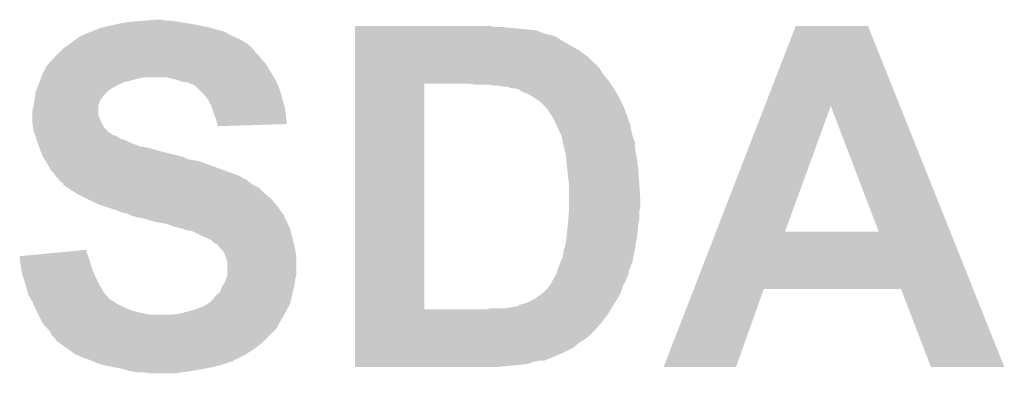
# Model space of a CAD drawing. Extents: x -1.3 to 24.2, y -3.9 to 39.2.
# Tile 23 of 29: x 11.6 to 13.9, y 32.4 to 33.3. Entities that reach past the tile are written whole.
import ezdxf

# ---------------------------------------------------------------- set-up
doc = ezdxf.new("R2010")
doc.units = 0
doc.layers.add('THERMO_32_CLICK_V100_GTO', color=14, linetype='CONTINUOUS')

msp = doc.modelspace()

# ---------------------------------------------------------------- linework, layer by layer
at = {"layer": 'THERMO_32_CLICK_V100_GTO'}
for points in [[(11.772902, 33.243522), (11.783056, 33.24606), (12.040864, 33.243522), (12.03198, 33.24606)], [(11.783056, 33.24606), (11.79322, 33.2486), (12.03198, 33.24606), (12.01928, 33.2486)], [(11.79322, 33.2486), (11.81608, 33.25368), (12.01928, 33.2486), (11.993878, 33.25368)], [(11.81608, 33.25368), (11.830048, 33.25622), (11.993878, 33.25368), (11.9761, 33.25622)], [(11.830048, 33.25622), (11.844018, 33.25876), (11.9761, 33.25622), (11.960862, 33.25876)], [(11.844018, 33.25876), (11.8745, 33.2613), (11.960862, 33.25876), (11.945622, 33.2613)], [(11.8745, 33.2613), (11.907518, 33.26384), (11.932922, 33.2613), (11.922762, 33.26384)], [(12.38252, 33.248598), (12.382522, 33.2486), (12.707622, 33.248598), (12.382522, 33.2486)], [(12.38252, 33.24606), (12.38252, 33.248598), (12.715244, 33.24606), (12.707622, 33.248598)], [(12.38252, 33.238438), (12.38252, 33.24606), (12.814304, 33.238438), (12.7381, 33.24606)], [(13.36023, 33.058042), (13.43407, 33.248586), (13.682996, 33.058042), (13.606784, 33.248586)], [(13.43407, 33.248586), (13.434076, 33.2486), (13.606784, 33.248586), (13.434076, 33.2486)], [(11.717868, 33.21812), (11.724642, 33.2232), (12.105642, 33.21812), (12.093788, 33.2232)], [(11.724642, 33.2232), (11.730356, 33.22574), (12.093788, 33.2232), (12.08786, 33.22574)], [(11.730356, 33.22574), (11.747504, 33.23336), (12.08786, 33.22574), (12.074528, 33.23336)], [(11.747504, 33.23336), (11.750046, 33.233366), (12.074528, 33.23336), (12.074518, 33.233366)], [(11.750046, 33.233366), (11.752586, 33.2359), (12.074518, 33.233366), (12.070082, 33.2359)], [(11.752586, 33.2359), (11.755124, 33.235902), (12.070082, 33.2359), (12.070074, 33.235902)], [(11.755124, 33.235902), (11.760202, 33.23844), (12.070074, 33.235902), (12.059922, 33.23844)], [(11.760202, 33.23844), (11.76782, 33.24098), (12.059922, 33.23844), (12.04976, 33.24098)], [(11.76782, 33.24098), (11.772902, 33.243522), (12.04976, 33.24098), (12.040864, 33.243522)], [(12.38252, 33.23082), (12.38252, 33.238438), (12.834624, 33.23082), (12.814304, 33.238438)], [(12.38252, 33.230814), (12.38252, 33.23082), (12.839706, 33.230814), (12.834624, 33.23082)], [(12.38252, 33.22828), (12.38252, 33.230814), (12.842246, 33.22828), (12.839706, 33.230814)], [(12.38252, 33.228278), (12.38252, 33.22828), (12.847322, 33.228278), (12.842246, 33.22828)], [(12.38252, 33.223198), (12.38252, 33.228278), (12.862564, 33.223198), (12.847322, 33.228278)], [(12.38252, 33.213042), (12.38252, 33.223198), (12.877798, 33.213042), (12.862564, 33.223198)], [(11.68654, 33.19526), (11.70432, 33.20796), (12.138652, 33.19526), (12.123418, 33.20796)], [(11.70432, 33.20796), (11.717868, 33.21812), (12.123418, 33.20796), (12.105642, 33.21812)], [(12.38252, 33.20288), (12.38252, 33.213042), (12.89558, 33.20288), (12.877798, 33.213042)], [(12.38252, 33.19018), (12.38252, 33.20288), (12.918442, 33.19018), (12.89558, 33.20288)], [(11.6586, 33.16732), (11.668758, 33.177478), (12.161522, 33.16732), (12.1539, 33.177478)], [(11.668758, 33.177478), (11.67892, 33.18764), (12.1539, 33.177478), (12.143742, 33.18764)], [(11.67892, 33.18764), (11.683986, 33.192706), (12.143742, 33.18764), (12.141206, 33.192706)], [(11.683986, 33.192706), (11.684, 33.19272), (12.141206, 33.192706), (12.138682, 33.19272)], [(11.684, 33.19272), (11.686532, 33.195252), (12.138682, 33.19272), (12.13866, 33.195252)], [(11.686532, 33.195252), (11.68654, 33.19526), (12.13866, 33.195252), (12.138652, 33.19526)], [(12.382518, 33.15716), (12.38252, 33.174938), (12.956546, 33.15716), (12.93876, 33.174938)], [(12.38252, 33.174938), (12.38252, 33.19018), (12.93876, 33.174938), (12.918442, 33.19018)], [(11.63574, 33.13176), (11.645902, 33.15208), (12.185906, 33.13176), (12.173714, 33.15208)], [(11.645902, 33.15208), (11.64844, 33.15462), (12.173714, 33.15208), (12.17219, 33.15462)], [(11.64844, 33.15462), (11.651824, 33.159698), (12.17219, 33.15462), (12.169142, 33.159698)], [(11.651824, 33.159698), (11.653522, 33.162242), (12.169142, 33.159698), (12.1666, 33.162242)], [(11.653522, 33.162242), (11.6586, 33.16732), (12.1666, 33.162242), (12.161522, 33.16732)], [(12.382518, 33.157138), (12.382518, 33.15716), (12.95908, 33.157138), (12.956546, 33.15716)], [(12.382518, 33.154614), (12.382518, 33.157138), (12.959086, 33.154614), (12.95908, 33.157138)], [(12.382518, 33.146998), (12.382518, 33.154614), (12.966702, 33.146998), (12.959086, 33.154614)], [(11.633834, 33.12668), (11.63574, 33.13176), (12.188954, 33.12668), (12.185906, 33.13176)], [(12.382518, 33.1343), (12.382518, 33.146998), (12.97432, 33.1343), (12.966702, 33.146998)], [(12.382518, 33.11906), (12.382518, 33.1343), (12.98702, 33.11906), (12.97432, 33.1343)], [(11.622404, 33.096198), (11.626214, 33.10636), (11.79576, 33.096198), (11.813542, 33.10636)], [(11.626214, 33.10636), (11.629072, 33.11398), (11.813542, 33.10636), (11.828778, 33.11398)], [(11.629072, 33.11398), (11.630976, 33.11906), (11.828778, 33.11398), (11.8491, 33.11906)], [(11.630976, 33.11906), (11.632882, 33.12414), (11.8491, 33.11906), (11.866878, 33.12414)], [(11.632882, 33.12414), (11.633834, 33.12668), (11.866878, 33.12414), (11.882118, 33.12668)], [(11.953238, 33.1216), (11.930378, 33.12668), (12.192, 33.1216), (12.188954, 33.12668)], [(11.968478, 33.116522), (11.953238, 33.1216), (12.19454, 33.116522), (12.192, 33.1216)], [(11.983718, 33.11398), (11.968478, 33.116522), (12.19581, 33.11398), (12.19454, 33.116522)], [(11.99642, 33.1089), (11.983718, 33.11398), (12.19835, 33.1089), (12.19581, 33.11398)], [(12.000234, 33.106358), (11.99642, 33.1089), (12.19962, 33.106358), (12.19835, 33.1089)], [(12.00404, 33.10382), (12.000234, 33.106358), (12.200468, 33.10382), (12.19962, 33.106358)], [(12.01674, 33.09112), (12.00404, 33.10382), (12.2047, 33.09112), (12.200468, 33.10382)], [(12.382502, 32.572982), (12.382518, 33.11144), (12.5476, 32.572982), (12.547622, 33.11144)], [(12.382518, 33.11144), (12.382518, 33.11906), (12.992464, 33.11144), (12.98702, 33.11906)], [(12.669522, 33.1089), (12.654278, 33.11144), (12.99428, 33.1089), (12.992464, 33.11144)], [(12.715242, 33.10636), (12.705082, 33.1089), (12.996094, 33.10636), (12.99428, 33.1089)], [(12.738102, 33.10382), (12.725402, 33.10636), (12.997908, 33.10382), (12.996094, 33.10636)], [(12.745722, 33.103818), (12.738102, 33.10382), (12.99791, 33.103818), (12.997908, 33.10382)], [(12.753342, 33.10128), (12.745722, 33.103818), (12.999722, 33.10128), (12.99791, 33.103818)], [(11.61796, 33.07334), (11.619412, 33.0835), (11.776286, 33.07334), (11.78306, 33.0835)], [(11.619412, 33.0835), (11.620502, 33.091124), (11.78306, 33.0835), (11.790684, 33.091124)], [(11.620502, 33.091124), (11.622404, 33.096198), (11.790684, 33.091124), (11.79576, 33.096198)], [(12.02182, 33.08604), (12.01674, 33.09112), (12.206152, 33.08604), (12.2047, 33.09112)], [(12.03198, 33.07334), (12.02182, 33.08604), (12.20978, 33.07334), (12.206152, 33.08604)], [(12.771124, 33.098738), (12.753342, 33.10128), (13.001134, 33.098738), (12.999722, 33.10128)], [(12.783818, 33.09112), (12.771124, 33.098738), (13.005366, 33.09112), (13.001134, 33.098738)], [(12.796522, 33.08604), (12.783818, 33.09112), (13.008188, 33.08604), (13.005366, 33.09112)], [(12.80922, 33.078422), (12.796522, 33.08604), (13.01242, 33.078422), (13.008188, 33.08604)], [(11.61288, 33.045402), (11.615418, 33.058098), (11.770362, 33.045402), (11.77036, 33.058098)], [(11.615418, 33.058098), (11.61542, 33.0581), (11.77036, 33.058098), (11.77036, 33.0581)], [(11.61542, 33.0581), (11.617112, 33.068258), (11.77036, 33.0581), (11.772898, 33.068258)], [(11.617112, 33.068258), (11.61796, 33.07334), (11.772898, 33.068258), (11.776286, 33.07334)], [(12.0396, 33.0581), (12.03198, 33.07334), (12.214134, 33.0581), (12.20978, 33.07334)], [(12.040448, 33.055558), (12.0396, 33.0581), (12.21486, 33.055558), (12.214134, 33.0581)], [(12.809224, 33.07842), (12.80922, 33.078422), (13.01242, 33.07842), (13.01242, 33.078422)], [(12.824462, 33.068258), (12.809224, 33.07842), (13.017502, 33.068258), (13.01242, 33.07842)], [(12.8397, 33.05302), (12.824462, 33.068258), (13.02512, 33.05302), (13.017502, 33.068258)], [(13.244116, 32.758408), (13.36023, 33.058042), (13.40867, 32.758408), (13.517864, 33.058042)], [(13.632148, 32.75838), (13.517864, 33.058042), (13.80285, 32.75838), (13.682996, 33.058042)], [(11.61288, 33.035236), (11.61288, 33.045402), (11.770362, 33.035236), (11.770362, 33.045402)], [(11.61288, 33.030158), (11.61288, 33.035236), (11.7729, 33.030158), (11.770362, 33.035236)], [(12.04468, 33.042858), (12.040448, 33.055558), (12.216676, 33.042858), (12.21486, 33.055558)], [(12.046712, 33.03778), (12.04468, 33.042858), (12.2174, 33.03778), (12.216676, 33.042858)], [(12.049758, 33.030162), (12.046712, 33.03778), (12.21824, 33.030162), (12.2174, 33.03778)], [(12.839702, 33.053018), (12.8397, 33.05302), (13.02512, 33.053018), (13.02512, 33.05302)], [(12.84986, 33.037782), (12.839702, 33.053018), (13.03066, 33.037782), (13.02512, 33.053018)], [(12.85748, 33.02508), (12.84986, 33.037782), (13.03528, 33.02508), (13.03066, 33.037782)], [(11.61288, 33.02254), (11.61288, 33.030158), (11.77544, 33.02254), (11.7729, 33.030158)], [(11.61288, 33.017462), (11.61288, 33.02254), (11.77798, 33.017462), (11.77544, 33.02254)], [(11.613608, 33.012378), (11.61288, 33.017462), (11.780522, 33.012378), (11.77798, 33.017462)], [(11.614696, 33.004758), (11.613608, 33.012378), (11.785602, 33.004758), (11.780522, 33.012378)], [(12.052302, 33.02), (12.049758, 33.030162), (12.219358, 33.02), (12.21824, 33.030162)], [(12.053994, 33.01492), (12.052302, 33.02), (12.219916, 33.01492), (12.219358, 33.02)], [(12.054838, 33.012382), (12.053994, 33.01492), (12.137084, 33.012382), (12.219916, 33.01492)], [(12.05484, 33.009862), (12.054838, 33.012382), (12.05484, 33.009862), (12.137084, 33.012382)], [(12.857482, 33.025076), (12.85748, 33.02508), (13.03528, 33.025076), (13.03528, 33.02508)], [(12.858752, 33.022536), (12.857482, 33.025076), (13.035282, 33.022536), (13.03528, 33.025076)], [(12.861292, 33.017458), (12.858752, 33.022536), (13.03782, 33.017458), (13.035282, 33.022536)], [(12.86256, 33.01492), (12.861292, 33.017458), (13.038666, 33.01492), (13.03782, 33.017458)], [(12.864594, 33.009836), (12.86256, 33.01492), (13.04036, 33.009836), (13.038666, 33.01492)], [(12.866626, 33.004758), (12.864594, 33.009836), (13.04036, 33.004758), (13.04036, 33.009836)], [(11.61542, 32.999682), (11.614696, 33.004758), (11.79068, 32.999682), (11.785602, 33.004758)], [(11.617116, 32.994598), (11.61542, 32.999682), (11.795764, 32.994598), (11.79068, 32.999682)], [(11.617962, 32.992058), (11.617116, 32.994598), (11.80084, 32.992058), (11.795764, 32.994598)], [(11.618808, 32.98952), (11.617962, 32.992058), (11.803384, 32.98952), (11.80084, 32.992058)], [(11.619654, 32.98698), (11.618808, 32.98952), (11.811, 32.98698), (11.803384, 32.98952)], [(11.620502, 32.984438), (11.619654, 32.98698), (11.816082, 32.984438), (11.811, 32.98698)], [(12.86764, 33.00222), (12.866626, 33.004758), (13.040996, 33.00222), (13.04036, 33.004758)], [(12.87526, 32.986976), (12.86764, 33.00222), (13.044808, 32.986976), (13.040996, 33.00222)], [(12.87526, 32.984438), (12.87526, 32.986976), (13.045442, 32.984438), (13.044808, 32.986976)], [(11.622196, 32.979358), (11.620502, 32.984438), (11.823702, 32.979358), (11.816082, 32.984438)], [(11.623042, 32.97682), (11.622196, 32.979358), (11.833862, 32.97682), (11.823702, 32.979358)], [(11.624734, 32.97174), (11.623042, 32.97682), (11.84402, 32.97174), (11.833862, 32.97682)], [(11.62558, 32.9692), (11.624734, 32.97174), (11.850372, 32.9692), (11.84402, 32.97174)], [(11.628352, 32.96158), (11.62558, 32.9692), (11.869424, 32.96158), (11.850372, 32.9692)], [(12.878436, 32.971736), (12.87526, 32.984438), (13.05052, 32.971736), (13.045442, 32.984438)], [(12.88034, 32.96412), (12.878436, 32.971736), (13.05052, 32.96412), (13.05052, 32.971736)], [(12.88147, 32.959038), (12.88034, 32.96412), (13.05052, 32.959038), (13.05052, 32.96412)], [(11.629276, 32.95904), (11.628352, 32.96158), (11.887202, 32.95904), (11.869424, 32.96158)], [(11.63297, 32.94888), (11.629276, 32.95904), (11.92276, 32.94888), (11.887202, 32.95904)], [(11.634818, 32.9438), (11.63297, 32.94888), (11.943082, 32.9438), (11.92276, 32.94888)], [(11.634818, 32.943798), (11.634818, 32.9438), (11.945624, 32.943798), (11.943082, 32.9438)], [(11.63574, 32.94126), (11.634818, 32.943798), (11.950704, 32.94126), (11.945624, 32.943798)], [(11.635742, 32.941258), (11.63574, 32.94126), (11.955782, 32.941258), (11.950704, 32.94126)], [(11.637264, 32.938722), (11.635742, 32.941258), (11.9634, 32.938722), (11.955782, 32.941258)], [(12.88542, 32.941258), (12.88147, 32.959038), (13.053484, 32.941258), (13.05052, 32.959038)], [(12.88669, 32.92856), (12.88542, 32.941258), (13.0556, 32.92856), (13.053484, 32.941258)], [(11.638788, 32.93618), (11.637264, 32.938722), (11.973562, 32.93618), (11.9634, 32.938722)], [(11.641836, 32.9311), (11.638788, 32.93618), (11.983722, 32.9311), (11.973562, 32.93618)], [(11.64336, 32.92856), (11.641836, 32.9311), (11.99896, 32.92856), (11.983722, 32.9311)], [(11.644886, 32.926018), (11.64336, 32.92856), (12.01166, 32.926018), (11.99896, 32.92856)], [(11.65098, 32.915858), (11.644886, 32.926018), (12.039602, 32.915858), (12.01166, 32.926018)], [(11.656058, 32.905704), (11.65098, 32.915858), (12.067528, 32.905704), (12.039602, 32.915858)], [(12.88796, 32.91586), (12.88669, 32.92856), (13.057416, 32.91586), (13.0556, 32.92856)], [(12.888526, 32.91078), (12.88796, 32.91586), (13.05814, 32.91078), (13.057416, 32.91586)], [(11.663678, 32.898082), (11.656058, 32.905704), (12.08849, 32.898082), (12.067528, 32.905704)], [(11.665374, 32.89554), (11.663678, 32.898082), (12.09548, 32.89554), (12.08849, 32.898082)], [(11.66876, 32.89046), (11.665374, 32.89554), (12.108182, 32.89046), (12.09548, 32.89554)], [(12.8905, 32.893), (12.888526, 32.91078), (13.05941, 32.893), (13.05814, 32.91078)], [(12.892724, 32.87522), (12.8905, 32.893), (13.06068, 32.87522), (13.05941, 32.893)], [(11.676378, 32.88284), (11.66876, 32.89046), (12.120884, 32.88284), (12.108182, 32.89046)], [(11.676382, 32.882834), (11.676378, 32.88284), (12.123426, 32.882834), (12.120884, 32.88284)], [(11.678918, 32.877766), (11.676382, 32.882834), (12.128496, 32.877766), (12.123426, 32.882834)], [(11.67893, 32.87776), (11.678918, 32.877766), (12.128502, 32.87776), (12.128496, 32.877766)], [(11.683996, 32.875222), (11.67893, 32.87776), (12.131886, 32.875222), (12.128502, 32.87776)], [(11.686534, 32.872686), (11.683996, 32.875222), (12.135268, 32.872686), (12.131886, 32.875222)], [(11.68654, 32.87015), (11.686534, 32.872686), (12.13865, 32.87015), (12.135268, 32.872686)], [(11.686554, 32.87014), (11.68654, 32.87015), (12.138662, 32.87014), (12.13865, 32.87015)], [(11.6967, 32.86252), (11.686554, 32.87014), (12.153898, 32.86252), (12.138662, 32.87014)], [(12.89304, 32.872678), (12.892724, 32.87522), (13.06084, 32.872678), (13.06068, 32.87522)], [(12.89304, 32.834582), (12.89304, 32.872678), (13.06322, 32.834582), (13.06084, 32.872678)], [(11.696704, 32.862518), (11.6967, 32.86252), (12.1539, 32.862518), (12.153898, 32.86252)], [(11.71787, 32.84982), (11.696704, 32.862518), (12.1666, 32.84982), (12.1539, 32.862518)], [(11.722102, 32.84728), (11.71787, 32.84982), (12.16965, 32.84728), (12.1666, 32.84982)], [(11.742422, 32.83712), (11.722102, 32.84728), (12.181842, 32.83712), (12.16965, 32.84728)], [(11.76782, 32.82442), (11.742422, 32.83712), (12.192728, 32.82442), (12.181842, 32.83712)], [(11.783056, 32.819342), (11.76782, 32.82442), (12.19708, 32.819342), (12.192728, 32.82442)], [(12.89304, 32.816798), (12.89304, 32.834582), (13.06322, 32.816798), (13.06322, 32.834582)], [(11.813542, 32.80918), (11.783056, 32.819342), (12.20434, 32.80918), (12.19708, 32.819342)], [(11.826238, 32.804102), (11.813542, 32.80918), (12.207966, 32.804102), (12.20434, 32.80918)], [(11.838938, 32.80156), (11.826238, 32.804102), (12.209782, 32.80156), (12.207966, 32.804102)], [(11.838942, 32.801558), (11.838938, 32.80156), (12.209782, 32.801558), (12.209782, 32.80156)], [(11.844026, 32.799016), (11.838942, 32.801558), (12.21232, 32.799016), (12.209782, 32.801558)], [(11.849098, 32.79648), (11.844026, 32.799016), (12.213166, 32.79648), (12.21232, 32.799016)], [(12.891346, 32.786318), (12.893038, 32.806638), (13.06068, 32.786318), (13.06068, 32.806638)], [(12.893038, 32.806638), (12.89304, 32.80664), (13.06068, 32.806638), (13.06068, 32.80664)], [(12.89304, 32.80664), (12.89304, 32.816798), (13.06068, 32.80664), (13.06322, 32.816798)], [(11.859258, 32.793942), (11.849098, 32.79648), (12.214014, 32.793942), (12.213166, 32.79648)], [(11.864336, 32.791402), (11.859258, 32.793942), (12.21486, 32.791402), (12.214014, 32.793942)], [(11.871958, 32.7914), (11.864336, 32.791402), (12.21486, 32.7914), (12.21486, 32.791402)], [(11.907518, 32.78124), (11.871958, 32.7914), (12.219942, 32.78124), (12.21486, 32.7914)], [(11.92276, 32.7787), (11.907518, 32.78124), (12.221212, 32.7787), (12.219942, 32.78124)], [(11.935458, 32.77616), (11.92276, 32.7787), (12.222482, 32.77616), (12.221212, 32.7787)], [(11.948158, 32.771082), (11.935458, 32.77616), (12.22502, 32.771082), (12.222482, 32.77616)], [(12.890216, 32.77362), (12.8905, 32.77616), (13.05814, 32.77362), (13.058648, 32.77616)], [(12.8905, 32.77616), (12.891346, 32.786318), (13.058648, 32.77616), (13.06068, 32.786318)], [(11.96848, 32.765998), (11.948158, 32.771082), (12.227562, 32.765998), (12.22502, 32.771082)], [(11.983718, 32.760922), (11.96848, 32.765998), (12.228832, 32.760922), (12.227562, 32.765998)], [(11.988796, 32.76092), (11.983718, 32.760922), (12.228832, 32.76092), (12.228832, 32.760922)], [(11.996418, 32.75838), (11.988796, 32.76092), (12.229468, 32.75838), (12.228832, 32.76092)], [(12.01674, 32.74822), (11.996418, 32.75838), (12.232006, 32.74822), (12.229468, 32.75838)], [(12.887112, 32.74568), (12.890216, 32.77362), (13.0556, 32.74568), (13.05814, 32.77362)], [(13.190954, 32.62122), (13.244106, 32.75838), (13.857708, 32.62122), (13.80285, 32.75838)], [(13.244106, 32.75838), (13.244116, 32.758408), (13.632148, 32.75838), (13.40867, 32.758408)], [(12.02944, 32.74314), (12.01674, 32.74822), (12.233276, 32.74314), (12.232006, 32.74822)], [(12.039596, 32.738062), (12.02944, 32.74314), (12.234546, 32.738062), (12.233276, 32.74314)], [(12.047218, 32.730444), (12.039596, 32.738062), (12.23645, 32.730444), (12.234546, 32.738062)], [(12.054832, 32.7279), (12.047218, 32.730444), (12.237086, 32.7279), (12.23645, 32.730444)], [(12.056108, 32.72536), (12.054832, 32.7279), (12.23772, 32.72536), (12.237086, 32.7279)], [(12.88034, 32.712658), (12.88542, 32.730438), (13.049594, 32.712658), (13.052828, 32.730438)], [(12.88542, 32.730438), (12.887112, 32.74568), (13.052828, 32.730438), (13.0556, 32.74568)], [(11.609106, 32.702498), (11.662504, 32.707576), (11.74496, 32.702498), (11.742422, 32.707576)], [(11.662504, 32.707576), (11.74242, 32.715176), (11.742422, 32.707576), (11.74242, 32.715176)], [(12.057378, 32.722824), (12.056108, 32.72536), (12.238228, 32.722824), (12.23772, 32.72536)], [(12.067538, 32.71266), (12.057378, 32.722824), (12.24026, 32.71266), (12.238228, 32.722824)], [(12.07262, 32.7025), (12.067538, 32.71266), (12.242292, 32.7025), (12.24026, 32.71266)], [(12.8778, 32.702496), (12.880338, 32.707576), (13.047746, 32.702496), (13.04867, 32.707576)], [(12.880338, 32.707576), (12.88034, 32.712658), (13.04867, 32.707576), (13.049594, 32.712658)], [(11.58242, 32.69996), (11.609106, 32.702498), (11.745808, 32.69996), (11.74496, 32.702498)], [(11.583682, 32.68726), (11.58242, 32.69996), (11.75004, 32.68726), (11.745808, 32.69996)], [(11.58494, 32.674562), (11.583682, 32.68726), (11.753668, 32.674562), (11.75004, 32.68726)], [(12.073468, 32.699958), (12.07262, 32.7025), (12.2428, 32.699958), (12.242292, 32.7025)], [(12.077698, 32.687262), (12.073468, 32.699958), (12.242798, 32.687262), (12.2428, 32.699958)], [(12.0777, 32.654244), (12.077698, 32.687262), (12.242798, 32.654244), (12.242798, 32.687262)], [(12.86764, 32.67202), (12.874308, 32.6898), (13.038974, 32.67202), (13.045438, 32.6898)], [(12.874308, 32.6898), (12.87526, 32.692336), (13.045438, 32.6898), (13.045898, 32.692336)], [(12.87526, 32.692336), (12.877794, 32.694874), (13.045898, 32.692336), (13.04636, 32.694874)], [(12.877794, 32.694874), (12.8778, 32.702496), (13.04636, 32.694874), (13.047746, 32.702496)], [(11.58607, 32.669478), (11.58494, 32.674562), (11.75512, 32.669478), (11.753668, 32.674562)], [(11.59002, 32.651702), (11.58607, 32.669478), (11.76274, 32.651702), (11.75512, 32.669478)], [(12.86256, 32.656778), (12.864252, 32.661856), (13.035278, 32.656778), (13.03528, 32.661856)], [(12.864252, 32.661856), (12.86764, 32.67202), (13.03528, 32.661856), (13.038974, 32.67202)], [(11.590022, 32.6517), (11.59002, 32.651702), (11.76274, 32.6517), (11.76274, 32.651702)], [(11.596794, 32.631382), (11.590022, 32.6517), (11.7729, 32.631382), (11.76274, 32.6517)], [(12.066522, 32.62884), (12.07262, 32.639), (12.23772, 32.62884), (12.23917, 32.639)], [(12.07262, 32.639), (12.075158, 32.646618), (12.23917, 32.639), (12.24026, 32.646618)], [(12.075158, 32.646618), (12.077698, 32.654238), (12.24026, 32.646618), (12.242798, 32.654238)], [(12.077698, 32.654238), (12.0777, 32.654244), (12.242798, 32.654238), (12.242798, 32.654244)], [(12.847952, 32.63138), (12.849858, 32.63392), (13.02258, 32.63138), (13.024272, 32.63392)], [(12.849858, 32.63392), (12.852396, 32.638996), (13.024272, 32.63392), (13.027658, 32.638996)], [(12.852396, 32.638996), (12.85494, 32.64408), (13.027658, 32.638996), (13.029352, 32.64408)], [(12.85494, 32.64408), (12.856462, 32.646618), (13.029352, 32.64408), (13.0302, 32.646618)], [(12.856462, 32.646618), (12.862558, 32.656776), (13.0302, 32.646618), (13.035278, 32.656776)], [(12.862558, 32.656776), (12.86256, 32.656778), (13.035278, 32.656776), (13.035278, 32.656778)], [(11.59764, 32.628838), (11.596794, 32.631382), (11.774354, 32.628838), (11.7729, 32.631382)], [(11.60145, 32.6136), (11.59764, 32.628838), (11.78306, 32.6136), (11.774354, 32.628838)], [(11.602718, 32.608524), (11.60145, 32.6136), (11.787414, 32.608524), (11.78306, 32.6136)], [(12.053144, 32.60852), (12.059922, 32.613604), (12.23264, 32.60852), (12.23391, 32.613604)], [(12.059922, 32.613604), (12.065, 32.626302), (12.23391, 32.613604), (12.237084, 32.626302)], [(12.065, 32.626302), (12.066522, 32.62884), (12.237084, 32.626302), (12.23772, 32.62884)], [(12.825302, 32.608518), (12.832078, 32.6136), (13.014958, 32.608518), (13.016652, 32.6136)], [(12.832078, 32.6136), (12.842238, 32.62376), (13.016652, 32.6136), (13.020038, 32.62376)], [(12.842238, 32.62376), (12.847952, 32.63138), (13.020038, 32.62376), (13.02258, 32.63138)], [(13.119112, 32.43583), (13.190946, 32.621204), (13.291814, 32.43583), (13.357856, 32.621204)], [(13.190946, 32.621204), (13.190954, 32.62122), (13.357856, 32.621204), (13.685504, 32.62122)], [(13.756636, 32.435814), (13.685504, 32.62122), (13.931864, 32.435814), (13.857708, 32.62122)], [(11.60998, 32.59582), (11.602718, 32.608524), (11.798308, 32.59582), (11.787414, 32.608524)], [(11.609982, 32.595816), (11.60998, 32.59582), (11.800846, 32.595816), (11.798308, 32.59582)], [(11.61288, 32.590742), (11.609982, 32.595816), (11.808458, 32.590742), (11.800846, 32.595816)], [(11.615058, 32.58566), (11.61288, 32.590742), (11.816082, 32.58566), (11.808458, 32.590742)], [(12.029436, 32.585658), (12.037062, 32.590742), (12.22756, 32.585658), (12.228688, 32.590742)], [(12.037062, 32.590742), (12.04468, 32.59836), (12.228688, 32.590742), (12.230382, 32.59836)], [(12.04468, 32.59836), (12.049762, 32.605982), (12.230382, 32.59836), (12.232076, 32.605982)], [(12.049762, 32.605982), (12.053144, 32.60852), (12.232076, 32.605982), (12.23264, 32.60852)], [(12.781282, 32.58566), (12.791438, 32.588198), (13.000736, 32.58566), (13.002258, 32.588198)], [(12.791438, 32.588198), (12.79144, 32.5882), (13.002258, 32.588198), (13.00226, 32.5882)], [(12.79144, 32.5882), (12.811758, 32.59836), (13.00226, 32.5882), (13.008608, 32.59836)], [(12.811758, 32.59836), (12.825302, 32.608518), (13.008608, 32.59836), (13.014958, 32.608518)], [(11.618324, 32.57804), (11.615058, 32.58566), (11.83132, 32.57804), (11.816082, 32.58566)], [(11.6205, 32.57296), (11.618324, 32.57804), (11.843176, 32.57296), (11.83132, 32.57804)], [(11.621772, 32.57042), (11.6205, 32.57296), (11.849102, 32.57042), (11.843176, 32.57296)], [(11.624312, 32.56534), (11.621772, 32.57042), (11.86942, 32.56534), (11.849102, 32.57042)], [(11.626852, 32.56026), (11.624312, 32.56534), (11.892282, 32.56026), (11.86942, 32.56534)], [(11.9634, 32.5628), (11.98372, 32.56788), (12.214858, 32.5628), (12.217682, 32.56788)], [(11.98372, 32.56788), (12.0015, 32.57296), (12.217682, 32.56788), (12.220504, 32.57296)], [(12.0015, 32.57296), (12.021822, 32.580582), (12.220504, 32.57296), (12.224738, 32.580582)], [(12.021822, 32.580582), (12.029436, 32.585658), (12.224738, 32.580582), (12.22756, 32.585658)], [(12.382502, 32.57296), (12.382502, 32.572982), (12.692378, 32.57296), (12.5476, 32.572982)], [(12.382502, 32.5628), (12.382502, 32.57296), (12.98702, 32.5628), (12.993116, 32.57296)], [(12.692378, 32.57296), (12.707618, 32.5755), (12.993116, 32.57296), (12.99464, 32.5755)], [(12.740638, 32.5755), (12.75588, 32.57804), (12.99464, 32.5755), (12.996164, 32.57804)], [(12.75588, 32.57804), (12.768578, 32.58058), (12.996164, 32.57804), (12.997688, 32.58058)], [(12.771114, 32.58058), (12.773658, 32.583116), (12.997688, 32.58058), (12.999208, 32.583116)], [(12.773658, 32.583116), (12.781282, 32.58566), (12.999208, 32.583116), (13.000736, 32.58566)], [(11.63574, 32.542482), (11.626852, 32.56026), (12.20357, 32.542482), (12.213448, 32.56026)], [(11.637648, 32.53994), (11.63574, 32.542482), (12.202158, 32.53994), (12.20357, 32.542482)], [(11.639556, 32.537396), (11.637648, 32.53994), (12.19962, 32.537396), (12.202158, 32.53994)], [(11.94562, 32.56026), (11.9634, 32.5628), (12.213448, 32.56026), (12.214858, 32.5628)], [(12.382502, 32.53994), (12.382502, 32.5628), (12.96924, 32.53994), (12.98702, 32.5628)], [(12.382502, 32.51708), (12.382502, 32.53994), (12.94892, 32.51708), (12.96924, 32.53994)], [(11.64336, 32.532322), (11.639556, 32.537396), (12.197924, 32.532322), (12.19962, 32.537396)], [(11.645904, 32.529778), (11.64336, 32.532322), (12.197076, 32.529778), (12.197924, 32.532322)], [(11.653518, 32.52216), (11.645904, 32.529778), (12.189458, 32.52216), (12.197076, 32.529778)], [(11.658598, 32.512004), (11.653518, 32.52216), (12.179302, 32.512004), (12.189458, 32.52216)], [(12.3825, 32.50946), (12.382502, 32.51708), (12.941298, 32.50946), (12.94892, 32.51708)], [(11.666218, 32.504382), (11.658598, 32.512004), (12.17168, 32.504382), (12.179302, 32.512004)], [(11.6713, 32.496764), (11.666218, 32.504382), (12.164062, 32.496764), (12.17168, 32.504382)], [(11.676376, 32.494222), (11.6713, 32.496764), (12.16152, 32.494222), (12.164062, 32.496764)], [(11.678918, 32.491682), (11.676376, 32.494222), (12.15898, 32.491682), (12.16152, 32.494222)], [(12.3825, 32.501838), (12.3825, 32.50946), (12.931138, 32.501838), (12.941298, 32.50946)], [(12.3825, 32.49422), (12.3825, 32.501838), (12.91844, 32.49422), (12.931138, 32.501838)], [(12.3825, 32.481518), (12.3825, 32.49422), (12.903196, 32.481518), (12.91844, 32.49422)], [(11.678922, 32.49168), (11.678918, 32.491682), (12.158978, 32.49168), (12.15898, 32.491682)], [(11.700258, 32.47644), (11.678922, 32.49168), (12.13866, 32.47644), (12.158978, 32.49168)], [(11.714478, 32.466282), (11.700258, 32.47644), (12.122404, 32.466282), (12.13866, 32.47644)], [(12.3825, 32.47136), (12.3825, 32.481518), (12.88288, 32.47136), (12.903196, 32.481518)], [(12.3825, 32.4612), (12.3825, 32.47136), (12.86002, 32.4612), (12.88288, 32.47136)], [(11.720404, 32.463742), (11.714478, 32.466282), (12.11834, 32.463742), (12.122404, 32.466282)], [(11.73226, 32.45866), (11.720404, 32.463742), (12.108178, 32.45866), (12.11834, 32.463742)], [(11.75258, 32.45104), (11.73226, 32.45866), (12.092942, 32.45104), (12.108178, 32.45866)], [(11.752586, 32.451038), (11.75258, 32.45104), (12.09294, 32.451038), (12.092942, 32.45104)], [(11.758508, 32.4485), (11.752586, 32.451038), (12.090394, 32.4485), (12.09294, 32.451038)], [(11.758514, 32.448498), (11.758508, 32.4485), (12.085316, 32.448498), (12.090394, 32.4485)], [(11.764436, 32.44596), (11.758514, 32.448498), (12.080238, 32.44596), (12.085316, 32.448498)], [(11.770358, 32.443422), (11.764436, 32.44596), (12.072622, 32.443422), (12.080238, 32.44596)], [(12.3825, 32.45104), (12.3825, 32.4612), (12.834616, 32.45104), (12.86002, 32.4612)], [(12.3825, 32.448498), (12.3825, 32.45104), (12.81176, 32.448498), (12.824458, 32.45104)], [(12.3825, 32.44342), (12.3825, 32.448498), (12.796518, 32.44342), (12.81176, 32.448498)], [(11.780516, 32.440882), (11.770358, 32.443422), (12.065, 32.440882), (12.072622, 32.443422)], [(11.79068, 32.43834), (11.780516, 32.440882), (12.054836, 32.43834), (12.065, 32.440882)], [(11.803382, 32.4358), (11.79068, 32.43834), (12.04468, 32.4358), (12.054836, 32.43834)], [(11.828782, 32.43072), (11.803382, 32.4358), (12.01928, 32.43072), (12.04468, 32.4358)], [(11.846558, 32.42564), (11.828782, 32.43072), (11.9888, 32.42564), (12.01928, 32.43072)], [(11.86434, 32.4231), (11.846558, 32.42564), (11.971018, 32.4231), (11.9888, 32.42564)], [(11.892278, 32.42056), (11.877038, 32.4231), (11.953238, 32.42056), (11.971018, 32.4231)], [(12.3825, 32.44088), (12.3825, 32.44342), (12.7762, 32.44088), (12.796518, 32.44342)], [(12.3825, 32.43834), (12.3825, 32.44088), (12.7508, 32.43834), (12.7762, 32.44088)], [(12.3825, 32.435822), (12.3825, 32.43834), (12.723102, 32.435822), (12.7508, 32.43834)], [(12.722862, 32.4358), (12.3825, 32.435822), (12.722862, 32.4358), (12.723102, 32.435822)], [(13.291804, 32.4358), (13.119112, 32.43583), (13.291804, 32.4358), (13.291814, 32.43583)], [(13.931868, 32.4358), (13.931864, 32.435814), (13.931868, 32.4358), (13.756636, 32.435814)]]:
    msp.add_solid(points, dxfattribs=at)

doc.saveas('drawing.dxf')
